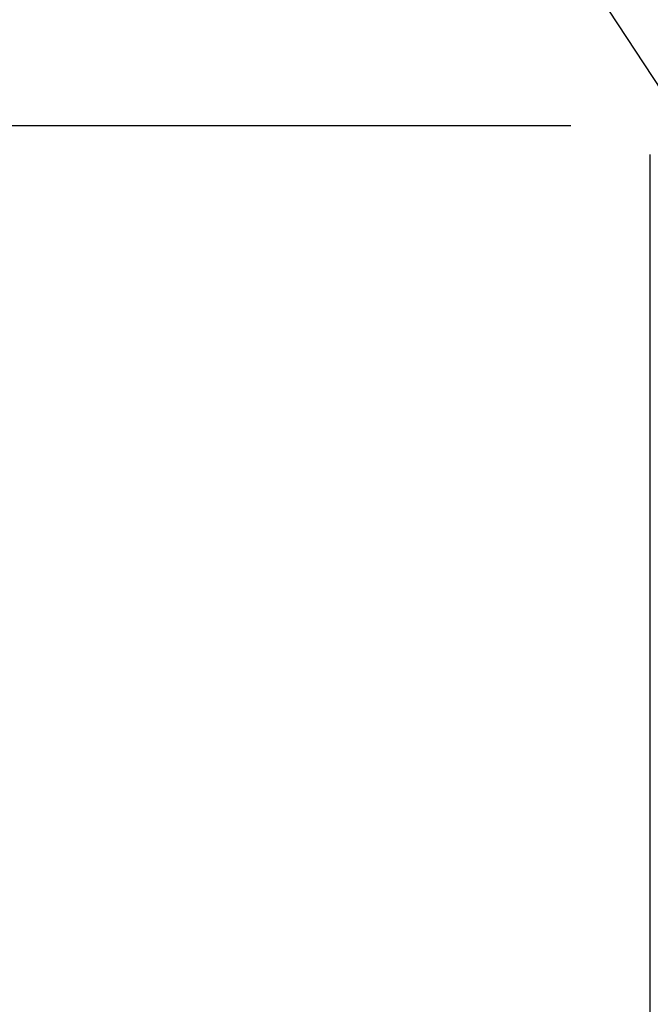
# Model space of a CAD drawing. Header units: millimetres. Extents: x -11430 to 11430, y -488 to 4365.
# Tile 72 of 92: x 1248 to 1300, y 3021 to 3101. Entities that reach past the tile are written whole.
import ezdxf

# ---------------------------------------------------------------- set-up
doc = ezdxf.new("R2010")
doc.units = ezdxf.units.MM
doc.header["$LTSCALE"] = 15
doc.layers.add('_Sichtbarkanten', color=7, linetype='Continuous', lineweight=25)
doc.layers.add('Bemaßung (ISO)', color=7, linetype='Continuous', lineweight=25)
doc.styles.add('Notiztext (ISO)', font='verdana.ttf')
doc.dimstyles.new('wedi USA', dxfattribs={"dimscale": 15, "dimtxt": 2.5, "dimasz": 4, "dimexe": 2, "dimexo": 0.8, "dimgap": 0.3, "dimtad": 1, "dimdec": 1, "dimrnd": 1e-08, "dimtxsty": 'Notiztext (ISO)', "dimcen": 0.09, "dimclrd": 7, "dimclre": 7, "dimclrt": 256, "dimadec": 0, "dimazin": 2, "dimtfac": 0.6, "dimtmove": 0, "dimatfit": 3, "dimfxl": 1, "dimtolj": 1, "dimlwd": -1, "dimlwe": -1, "dimarcsym": 0})

# ---------------------------------------------------------------- blocks, each defined once
blk = doc.blocks.new('*D115')
at = {"layer": 'Bemaßung (ISO)', "color": 7, "transparency": 16777216}
for p, q in [((1293.259, 3092.426), (930.259, 3092.426)), ((960.259, 2453.763), (960.259, 3032.426)), ((1293.259, 2393.763), (930.259, 2393.763))]:
    blk.add_line(p, q, dxfattribs=at)
for points in [[(950.259, 3032.426), (970.259, 3032.426), (960.259, 3092.426)], [(950.259, 2453.763), (970.259, 2453.763), (960.259, 2393.763)]]:
    blk.add_solid(points, dxfattribs=at)
at = {"layer": 'Defpoints', "color": 0, "transparency": 16777216}
for p in [(960.259, 3092.426), (1305.259, 3092.426), (1305.259, 2393.763)]:
    blk.add_point(p, dxfattribs=at)
at = {"layer": 'Bemaßung (ISO)', "transparency": 16777216, "insert": (906.948, 2568.173), "char_height": 37.5, "attachment_point": 1, "rotation": 90, "style": 'Notiztext (ISO)'}
blk.add_mtext('\\A1;\\fVerdana|b0|i0;\\H37.3096;700 [27 1/2]"', dxfattribs=at)

msp = doc.modelspace()

# ---------------------------------------------------------------- linework, layer by layer
at = {"layer": '_Sichtbarkanten'}
for p, q in [((1301.397, 3094.223), (1139.751, 3339.995)), ((1299.751, 2396.095), (1299.751, 3090.095))]:
    msp.add_line(p, q, dxfattribs=at)

# ---------------------------------------------------------------- dimensions: what is measured, and where the dimension line sits
at = {"layer": 'Bemaßung (ISO)', "color": 7}
dim = msp.add_linear_dim(base=(960.259, 3092.426), p1=(1305.259, 2393.763), p2=(1305.259, 3092.426), angle=270, text='\\fVerdana|b0|i0;\\H37.3096;<>"', dimstyle='wedi USA', override={"dimgap": 0.3, "dimdec": 1, "dimlfac": 1.001914, "dimtol": 0, "dimlim": 0, "dimtp": 0, "dimtm": 0, "dimtdec": 2, "dimtofl": 0, "dimatfit": 1}, dxfattribs=at)
dim.commit()
dim.dimension.update_dxf_attribs({"geometry": '*D115', "text_midpoint": (960.259, 2743.095), "dimtype": 160})

doc.saveas('drawing.dxf')
